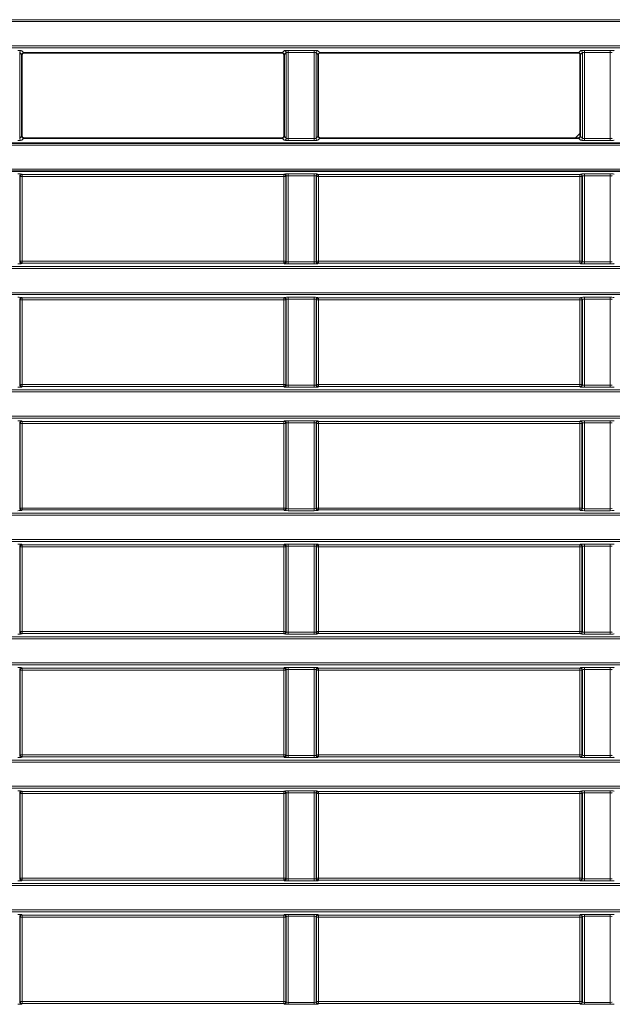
# Model space of a CAD drawing. Header units: millimetres. Extents: x 0 to 1118, y 0 to 864.
# Tile 93 of 256: x 109 to 124, y 461 to 486. Entities that reach past the tile are written whole.
import ezdxf

# ---------------------------------------------------------------- set-up
doc = ezdxf.new("R2010")
doc.units = ezdxf.units.MM

msp = doc.modelspace()

# ---------------------------------------------------------------- linework, layer by layer
at = {"color": 7, "linetype": 'Continuous', "lineweight": 18}
for p, q in [((35.9277, 486.1289), (225.0705, 486.1289)), ((225.0705, 486.079), (35.9277, 486.079)), ((35.9277, 485.4664), (225.0705, 485.4664)), ((225.0705, 485.4164), (35.9277, 485.4164)), ((108.6266, 485.2944), (108.6266, 483.1259)), ((108.6811, 485.2399), (108.6266, 485.2944)), ((108.6765, 485.3444), (108.731, 485.2899)), ((115.2672, 485.2899), (115.3217, 485.3444)), ((115.3716, 485.2944), (115.3171, 485.2399)), ((115.3716, 483.1259), (115.3716, 485.2944)), ((115.4216, 485.3493), (116.0767, 485.3493)), ((115.4216, 485.2994), (115.4216, 485.3493)), ((116.0767, 485.2994), (115.4216, 485.2994)), ((115.4216, 485.2994), (115.4216, 483.1209)), ((116.0767, 485.2994), (116.0767, 485.3493)), ((116.0767, 483.1209), (116.0767, 485.2994)), ((116.1266, 485.2944), (116.1266, 483.1259)), ((116.1811, 485.2399), (116.1266, 485.2944)), ((116.1765, 485.3444), (116.231, 485.2899)), ((122.7672, 485.2899), (122.8217, 485.3444)), ((122.8716, 485.2944), (122.8171, 485.2399)), ((122.8716, 483.1259), (122.8716, 485.2944)), ((122.9216, 485.3493), (123.5767, 485.3493)), ((122.9216, 485.2994), (122.9216, 485.3493)), ((123.5767, 485.2994), (122.9216, 485.2994)), ((122.9216, 485.2994), (122.9216, 483.1209)), ((123.5767, 485.2994), (123.5767, 485.3493)), ((123.5767, 483.1209), (123.5767, 485.2994)), ((139.4721, 482.954), (107.0261, 482.954)), ((108.6266, 483.1259), (108.6811, 483.1804)), ((108.731, 483.1305), (108.6765, 483.076)), ((115.3217, 483.076), (115.2672, 483.1305)), ((115.3171, 483.1804), (115.3716, 483.1259)), ((115.4216, 483.071), (115.4216, 483.1209)), ((115.4216, 483.1209), (116.0767, 483.1209)), ((116.0767, 483.071), (115.4216, 483.071)), ((116.0767, 483.071), (116.0767, 483.1209)), ((116.1266, 483.1259), (116.1811, 483.1804)), ((116.231, 483.1305), (116.1765, 483.076)), ((122.8217, 483.076), (122.7672, 483.1305)), ((122.8171, 483.1804), (122.8716, 483.1259)), ((122.9216, 483.071), (122.9216, 483.1209)), ((122.9216, 483.1209), (123.5767, 483.1209)), ((123.5767, 483.071), (122.9216, 483.071)), ((123.5767, 483.071), (123.5767, 483.1209)), ((107.0261, 482.3414), (139.4721, 482.3414)), ((108.6765, 482.2194), (108.6892, 482.2067)), ((108.6892, 482.2067), (115.309, 482.2067)), ((108.6892, 482.2067), (108.6892, 482.1567)), ((115.309, 482.2067), (115.3217, 482.2194)), ((115.309, 482.1567), (115.309, 482.2067)), ((115.4216, 482.2243), (116.0767, 482.2243)), ((115.4216, 482.1744), (115.4216, 482.2243)), ((116.0767, 482.1744), (116.0767, 482.2243)), ((116.1765, 482.2194), (116.1892, 482.2067)), ((116.1892, 482.2067), (122.809, 482.2067)), ((116.1892, 482.2067), (116.1892, 482.1567)), ((122.809, 482.2067), (122.8217, 482.2194)), ((122.809, 482.1567), (122.809, 482.2067)), ((122.9216, 482.2243), (123.5767, 482.2243)), ((122.9216, 482.1744), (122.9216, 482.2243)), ((123.5767, 482.1744), (123.5767, 482.2243)), ((108.6266, 482.1694), (108.6266, 480.0009)), ((108.6393, 482.1567), (108.6266, 482.1694)), ((108.6393, 480.0136), (108.6393, 482.1567)), ((108.6892, 482.1567), (108.6393, 482.1567)), ((108.6892, 482.1567), (108.6892, 480.0136)), ((115.309, 482.1567), (108.6892, 482.1567)), ((115.3589, 482.1567), (115.309, 482.1567)), ((115.309, 480.0136), (115.309, 482.1567)), ((115.3716, 482.1694), (115.3589, 482.1567)), ((115.3589, 482.1567), (115.3589, 480.0136)), ((115.3716, 480.0009), (115.3716, 482.1694)), ((116.0767, 482.1744), (115.4216, 482.1744)), ((115.4216, 482.1744), (115.4216, 479.9959)), ((116.0767, 479.9959), (116.0767, 482.1744)), ((116.1266, 482.1694), (116.1266, 480.0009)), ((116.1393, 482.1567), (116.1266, 482.1694)), ((116.1393, 480.0136), (116.1393, 482.1567)), ((116.1892, 482.1567), (116.1393, 482.1567)), ((122.809, 482.1567), (116.1892, 482.1567)), ((116.1892, 482.1567), (116.1892, 480.0136)), ((122.8589, 482.1567), (122.809, 482.1567)), ((122.809, 480.0136), (122.809, 482.1567)), ((122.8716, 482.1694), (122.8589, 482.1567)), ((122.8589, 482.1567), (122.8589, 480.0136)), ((122.8716, 480.0009), (122.8716, 482.1694)), ((123.5767, 482.1744), (122.9216, 482.1744)), ((122.9216, 482.1744), (122.9216, 479.9959)), ((123.5767, 479.9959), (123.5767, 482.1744)), ((108.6266, 480.0009), (108.6393, 480.0136)), ((108.6393, 480.0136), (108.6892, 480.0136)), ((108.6892, 479.9637), (108.6765, 479.951)), ((108.6892, 480.0136), (108.6892, 479.9637)), ((108.6892, 480.0136), (115.309, 480.0136)), ((115.309, 479.9637), (108.6892, 479.9637)), ((115.309, 479.9637), (115.309, 480.0136)), ((115.309, 480.0136), (115.3589, 480.0136)), ((115.3217, 479.951), (115.309, 479.9637)), ((115.3589, 480.0136), (115.3716, 480.0009)), ((115.4216, 479.946), (115.4216, 479.9959)), ((115.4216, 479.9959), (116.0767, 479.9959)), ((116.0767, 479.946), (116.0767, 479.9959)), ((116.1266, 480.0009), (116.1393, 480.0136)), ((116.1393, 480.0136), (116.1892, 480.0136)), ((116.1892, 479.9637), (116.1765, 479.951)), ((116.1892, 480.0136), (116.1892, 479.9637)), ((116.1892, 480.0136), (122.809, 480.0136)), ((122.809, 479.9637), (116.1892, 479.9637)), ((122.809, 479.9637), (122.809, 480.0136)), ((122.809, 480.0136), (122.8589, 480.0136)), ((122.8217, 479.951), (122.809, 479.9637)), ((122.8589, 480.0136), (122.8716, 480.0009)), ((122.9216, 479.946), (122.9216, 479.9959)), ((122.9216, 479.9959), (123.5767, 479.9959)), ((123.5767, 479.946), (123.5767, 479.9959)), ((35.9277, 479.8789), (225.0705, 479.8789)), ((225.0705, 479.829), (35.9277, 479.829)), ((116.0767, 479.946), (115.4216, 479.946)), ((123.5767, 479.946), (122.9216, 479.946)), ((35.9277, 479.2164), (225.0705, 479.2164)), ((225.0705, 479.1664), (35.9277, 479.1664)), ((108.6266, 479.0444), (108.6266, 476.8759)), ((108.6393, 479.0317), (108.6266, 479.0444)), ((108.6393, 476.8886), (108.6393, 479.0317)), ((108.6892, 479.0317), (108.6393, 479.0317)), ((108.6765, 479.0944), (108.6892, 479.0817)), ((108.6892, 479.0817), (115.309, 479.0817)), ((108.6892, 479.0817), (108.6892, 479.0317)), ((115.309, 479.0317), (108.6892, 479.0317)), ((108.6892, 479.0317), (108.6892, 476.8886)), ((115.309, 479.0817), (115.3217, 479.0944)), ((115.309, 479.0317), (115.309, 479.0817)), ((115.3589, 479.0317), (115.309, 479.0317)), ((115.309, 476.8886), (115.309, 479.0317)), ((115.3716, 479.0444), (115.3589, 479.0317)), ((115.3589, 479.0317), (115.3589, 476.8886)), ((115.3716, 476.8759), (115.3716, 479.0444)), ((115.4216, 479.0993), (116.0767, 479.0993)), ((115.4216, 479.0494), (115.4216, 479.0993)), ((116.0767, 479.0494), (115.4216, 479.0494)), ((115.4216, 479.0494), (115.4216, 476.8709)), ((116.0767, 479.0494), (116.0767, 479.0993)), ((116.0767, 476.8709), (116.0767, 479.0494)), ((116.1266, 479.0444), (116.1266, 476.8759)), ((116.1393, 479.0317), (116.1266, 479.0444)), ((116.1393, 476.8886), (116.1393, 479.0317)), ((116.1892, 479.0317), (116.1393, 479.0317)), ((116.1765, 479.0944), (116.1892, 479.0817)), ((116.1892, 479.0817), (122.809, 479.0817)), ((116.1892, 479.0817), (116.1892, 479.0317)), ((116.1892, 479.0317), (116.1892, 476.8886)), ((122.809, 479.0317), (116.1892, 479.0317)), ((122.809, 479.0817), (122.8217, 479.0944)), ((122.809, 479.0317), (122.809, 479.0817)), ((122.8589, 479.0317), (122.809, 479.0317)), ((122.809, 476.8886), (122.809, 479.0317)), ((122.8716, 479.0444), (122.8589, 479.0317)), ((122.8589, 479.0317), (122.8589, 476.8886)), ((122.8716, 476.8759), (122.8716, 479.0444)), ((122.9216, 479.0993), (123.5767, 479.0993)), ((122.9216, 479.0494), (122.9216, 479.0993)), ((123.5767, 479.0494), (122.9216, 479.0494)), ((122.9216, 479.0494), (122.9216, 476.8709)), ((123.5767, 479.0494), (123.5767, 479.0993)), ((123.5767, 476.8709), (123.5767, 479.0494)), ((35.9277, 476.7539), (225.0705, 476.7539)), ((108.6266, 476.8759), (108.6393, 476.8886)), ((108.6393, 476.8886), (108.6892, 476.8886)), ((108.6892, 476.8387), (108.6765, 476.826)), ((108.6892, 476.8886), (108.6892, 476.8387)), ((108.6892, 476.8886), (115.309, 476.8886)), ((115.309, 476.8387), (108.6892, 476.8387)), ((115.309, 476.8886), (115.3589, 476.8886)), ((115.309, 476.8387), (115.309, 476.8886)), ((115.3217, 476.826), (115.309, 476.8387)), ((115.3589, 476.8886), (115.3716, 476.8759)), ((115.4216, 476.821), (115.4216, 476.8709)), ((115.4216, 476.8709), (116.0767, 476.8709)), ((116.0767, 476.821), (115.4216, 476.821)), ((116.0767, 476.821), (116.0767, 476.8709)), ((116.1266, 476.8759), (116.1393, 476.8886)), ((116.1393, 476.8886), (116.1892, 476.8886)), ((116.1892, 476.8387), (116.1765, 476.826)), ((116.1892, 476.8886), (116.1892, 476.8387)), ((116.1892, 476.8886), (122.809, 476.8886)), ((122.809, 476.8387), (116.1892, 476.8387)), ((122.809, 476.8387), (122.809, 476.8886)), ((122.809, 476.8886), (122.8589, 476.8886)), ((122.8217, 476.826), (122.809, 476.8387)), ((122.8589, 476.8886), (122.8716, 476.8759)), ((122.9216, 476.821), (122.9216, 476.8709)), ((122.9216, 476.8709), (123.5767, 476.8709)), ((123.5767, 476.821), (122.9216, 476.821)), ((123.5767, 476.821), (123.5767, 476.8709)), ((225.0705, 476.704), (35.9277, 476.704)), ((35.9277, 476.0914), (225.0705, 476.0914)), ((225.0705, 476.0414), (35.9277, 476.0414)), ((108.6765, 475.9694), (108.6892, 475.9567)), ((115.309, 475.9567), (115.3217, 475.9694)), ((115.4216, 475.9743), (116.0767, 475.9743)), ((115.4216, 475.9743), (115.4216, 475.9244)), ((116.0767, 475.9743), (116.0767, 475.9244)), ((116.1765, 475.9694), (116.1892, 475.9567)), ((122.809, 475.9567), (122.8217, 475.9694)), ((122.9216, 475.9743), (123.5767, 475.9743)), ((122.9216, 475.9743), (122.9216, 475.9244)), ((123.5767, 475.9743), (123.5767, 475.9244)), ((108.6266, 475.9194), (108.6266, 473.7509)), ((108.6393, 475.9067), (108.6266, 475.9194)), ((108.6393, 473.7636), (108.6393, 475.9067)), ((108.6892, 475.9067), (108.6393, 475.9067)), ((108.6892, 475.9567), (115.309, 475.9567)), ((108.6892, 475.9567), (108.6892, 475.9067)), ((115.309, 475.9067), (108.6892, 475.9067)), ((108.6892, 475.9067), (108.6892, 473.7636)), ((115.309, 475.9067), (115.309, 475.9567)), ((115.3589, 475.9067), (115.309, 475.9067)), ((115.309, 473.7636), (115.309, 475.9067)), ((115.3716, 475.9194), (115.3589, 475.9067)), ((115.3589, 475.9067), (115.3589, 473.7636)), ((115.3716, 473.7509), (115.3716, 475.9194)), ((116.0767, 475.9244), (115.4216, 475.9244)), ((115.4216, 475.9244), (115.4216, 473.7459)), ((116.0767, 473.7459), (116.0767, 475.9244)), ((116.1266, 475.9194), (116.1266, 473.7509)), ((116.1393, 475.9067), (116.1266, 475.9194)), ((116.1393, 473.7636), (116.1393, 475.9067)), ((116.1892, 475.9067), (116.1393, 475.9067)), ((116.1892, 475.9567), (122.809, 475.9567)), ((116.1892, 475.9567), (116.1892, 475.9067)), ((122.809, 475.9067), (116.1892, 475.9067)), ((116.1892, 475.9067), (116.1892, 473.7636)), ((122.809, 475.9067), (122.809, 475.9567)), ((122.8589, 475.9067), (122.809, 475.9067)), ((122.809, 473.7636), (122.809, 475.9067)), ((122.8716, 475.9194), (122.8589, 475.9067)), ((122.8589, 475.9067), (122.8589, 473.7636)), ((122.8716, 473.7509), (122.8716, 475.9194)), ((123.5767, 475.9244), (122.9216, 475.9244)), ((122.9216, 475.9244), (122.9216, 473.7459)), ((123.5767, 473.7459), (123.5767, 475.9244)), ((108.6266, 473.7509), (108.6393, 473.7636)), ((108.6393, 473.7636), (108.6892, 473.7636)), ((108.6892, 473.7636), (108.6892, 473.7137)), ((108.6892, 473.7636), (115.309, 473.7636)), ((115.309, 473.7137), (115.309, 473.7636)), ((115.309, 473.7636), (115.3589, 473.7636)), ((115.3589, 473.7636), (115.3716, 473.7509)), ((115.4216, 473.7459), (115.4216, 473.696)), ((115.4216, 473.7459), (116.0767, 473.7459)), ((116.0767, 473.7459), (116.0767, 473.696)), ((116.1266, 473.7509), (116.1393, 473.7636)), ((116.1393, 473.7636), (116.1892, 473.7636)), ((116.1892, 473.7636), (116.1892, 473.7137)), ((116.1892, 473.7636), (122.809, 473.7636)), ((122.809, 473.7137), (122.809, 473.7636)), ((122.809, 473.7636), (122.8589, 473.7636)), ((122.8589, 473.7636), (122.8716, 473.7509)), ((122.9216, 473.7459), (122.9216, 473.696)), ((122.9216, 473.7459), (123.5767, 473.7459)), ((123.5767, 473.7459), (123.5767, 473.696)), ((35.9277, 473.6289), (225.0705, 473.6289)), ((225.0705, 473.579), (35.9277, 473.579)), ((108.6892, 473.7137), (108.6765, 473.701)), ((115.309, 473.7137), (108.6892, 473.7137)), ((115.3217, 473.701), (115.309, 473.7137)), ((116.0767, 473.696), (115.4216, 473.696)), ((116.1892, 473.7137), (116.1765, 473.701)), ((122.809, 473.7137), (116.1892, 473.7137)), ((122.8217, 473.701), (122.809, 473.7137)), ((123.5767, 473.696), (122.9216, 473.696)), ((35.9277, 472.9664), (225.0705, 472.9664)), ((225.0705, 472.9164), (35.9277, 472.9164)), ((108.6266, 472.7944), (108.6266, 470.6259)), ((108.6393, 472.7817), (108.6266, 472.7944)), ((108.6393, 470.6386), (108.6393, 472.7817)), ((108.6892, 472.7817), (108.6393, 472.7817)), ((108.6765, 472.8444), (108.6892, 472.8317)), ((108.6892, 472.8317), (115.309, 472.8317)), ((108.6892, 472.8317), (108.6892, 472.7817)), ((115.309, 472.7817), (108.6892, 472.7817)), ((108.6892, 472.7817), (108.6892, 470.6386)), ((115.309, 472.8317), (115.3217, 472.8444)), ((115.309, 472.7817), (115.309, 472.8317)), ((115.3589, 472.7817), (115.309, 472.7817)), ((115.309, 470.6386), (115.309, 472.7817)), ((115.3716, 472.7944), (115.3589, 472.7817)), ((115.3589, 472.7817), (115.3589, 470.6386)), ((115.3716, 470.6259), (115.3716, 472.7944)), ((115.4216, 472.8493), (116.0767, 472.8493)), ((115.4216, 472.7994), (115.4216, 472.8493)), ((116.0767, 472.7994), (115.4216, 472.7994)), ((115.4216, 472.7994), (115.4216, 470.6209)), ((116.0767, 472.7994), (116.0767, 472.8493)), ((116.0767, 470.6209), (116.0767, 472.7994)), ((116.1266, 472.7944), (116.1266, 470.6259)), ((116.1393, 472.7817), (116.1266, 472.7944)), ((116.1393, 470.6386), (116.1393, 472.7817)), ((116.1892, 472.7817), (116.1393, 472.7817)), ((116.1765, 472.8444), (116.1892, 472.8317)), ((116.1892, 472.8317), (122.809, 472.8317)), ((116.1892, 472.8317), (116.1892, 472.7817)), ((116.1892, 472.7817), (116.1892, 470.6386)), ((122.809, 472.7817), (116.1892, 472.7817)), ((122.809, 472.8317), (122.8217, 472.8444)), ((122.809, 472.7817), (122.809, 472.8317)), ((122.8589, 472.7817), (122.809, 472.7817)), ((122.809, 470.6386), (122.809, 472.7817)), ((122.8716, 472.7944), (122.8589, 472.7817)), ((122.8589, 472.7817), (122.8589, 470.6386)), ((122.8716, 470.6259), (122.8716, 472.7944)), ((122.9216, 472.8493), (123.5767, 472.8493)), ((122.9216, 472.7994), (122.9216, 472.8493)), ((123.5767, 472.7994), (122.9216, 472.7994)), ((122.9216, 472.7994), (122.9216, 470.6209)), ((123.5767, 472.7994), (123.5767, 472.8493)), ((123.5767, 470.6209), (123.5767, 472.7994)), ((35.9277, 470.5039), (225.0705, 470.5039)), ((108.6266, 470.6259), (108.6393, 470.6386)), ((108.6393, 470.6386), (108.6892, 470.6386)), ((108.6892, 470.5887), (108.6765, 470.576)), ((108.6892, 470.6386), (108.6892, 470.5887)), ((108.6892, 470.6386), (115.309, 470.6386)), ((115.309, 470.5887), (108.6892, 470.5887)), ((115.309, 470.5887), (115.309, 470.6386)), ((115.309, 470.6386), (115.3589, 470.6386)), ((115.3217, 470.576), (115.309, 470.5887)), ((115.3589, 470.6386), (115.3716, 470.6259)), ((115.4216, 470.571), (115.4216, 470.6209)), ((115.4216, 470.6209), (116.0767, 470.6209)), ((116.0767, 470.571), (115.4216, 470.571)), ((116.0767, 470.571), (116.0767, 470.6209)), ((116.1266, 470.6259), (116.1393, 470.6386)), ((116.1393, 470.6386), (116.1892, 470.6386)), ((116.1892, 470.5887), (116.1765, 470.576)), ((116.1892, 470.6386), (116.1892, 470.5887)), ((116.1892, 470.6386), (122.809, 470.6386)), ((122.809, 470.5887), (116.1892, 470.5887)), ((122.809, 470.5887), (122.809, 470.6386)), ((122.809, 470.6386), (122.8589, 470.6386)), ((122.8217, 470.576), (122.809, 470.5887)), ((122.8589, 470.6386), (122.8716, 470.6259)), ((122.9216, 470.571), (122.9216, 470.6209)), ((122.9216, 470.6209), (123.5767, 470.6209)), ((123.5767, 470.571), (122.9216, 470.571)), ((123.5767, 470.571), (123.5767, 470.6209)), ((225.0705, 470.454), (35.9277, 470.454)), ((35.9277, 469.8414), (225.0705, 469.8414)), ((225.0705, 469.7914), (35.9277, 469.7914)), ((108.6266, 469.6694), (108.6266, 467.5009)), ((108.6393, 469.6567), (108.6266, 469.6694)), ((108.6393, 467.5136), (108.6393, 469.6567)), ((108.6892, 469.6567), (108.6393, 469.6567)), ((108.6765, 469.7194), (108.6892, 469.7067)), ((108.6892, 469.7067), (115.309, 469.7067)), ((108.6892, 469.7067), (108.6892, 469.6567)), ((108.6892, 469.6567), (108.6892, 467.5136)), ((115.309, 469.6567), (108.6892, 469.6567)), ((115.309, 469.7067), (115.3217, 469.7194)), ((115.309, 469.6567), (115.309, 469.7067)), ((115.3589, 469.6567), (115.309, 469.6567)), ((115.309, 467.5136), (115.309, 469.6567)), ((115.3716, 469.6694), (115.3589, 469.6567)), ((115.3589, 469.6567), (115.3589, 467.5136)), ((115.3716, 467.5009), (115.3716, 469.6694)), ((115.4216, 469.7243), (116.0767, 469.7243)), ((115.4216, 469.7243), (115.4216, 469.6744)), ((116.0767, 469.6744), (115.4216, 469.6744)), ((115.4216, 469.6744), (115.4216, 467.4959)), ((116.0767, 469.7243), (116.0767, 469.6744)), ((116.0767, 467.4959), (116.0767, 469.6744)), ((116.1266, 469.6694), (116.1266, 467.5009)), ((116.1393, 469.6567), (116.1266, 469.6694)), ((116.1393, 467.5136), (116.1393, 469.6567)), ((116.1892, 469.6567), (116.1393, 469.6567)), ((116.1765, 469.7194), (116.1892, 469.7067)), ((116.1892, 469.7067), (122.809, 469.7067)), ((116.1892, 469.7067), (116.1892, 469.6567)), ((122.809, 469.6567), (116.1892, 469.6567)), ((116.1892, 469.6567), (116.1892, 467.5136)), ((122.809, 469.7067), (122.8217, 469.7194)), ((122.809, 469.6567), (122.809, 469.7067)), ((122.8589, 469.6567), (122.809, 469.6567)), ((122.809, 467.5136), (122.809, 469.6567)), ((122.8716, 469.6694), (122.8589, 469.6567)), ((122.8589, 469.6567), (122.8589, 467.5136)), ((122.8716, 467.5009), (122.8716, 469.6694)), ((122.9216, 469.7243), (123.5767, 469.7243)), ((122.9216, 469.6744), (122.9216, 469.7243)), ((123.5767, 469.6744), (122.9216, 469.6744)), ((122.9216, 469.6744), (122.9216, 467.4959)), ((123.5767, 469.6744), (123.5767, 469.7243)), ((123.5767, 467.4959), (123.5767, 469.6744)), ((108.6266, 467.5009), (108.6393, 467.5136)), ((108.6393, 467.5136), (108.6892, 467.5136)), ((108.6892, 467.5136), (108.6892, 467.4637)), ((108.6892, 467.5136), (115.309, 467.5136)), ((115.309, 467.5136), (115.3589, 467.5136)), ((115.309, 467.4637), (115.309, 467.5136)), ((115.3589, 467.5136), (115.3716, 467.5009)), ((115.4216, 467.4959), (115.4216, 467.446)), ((115.4216, 467.4959), (116.0767, 467.4959)), ((116.0767, 467.4959), (116.0767, 467.446)), ((116.1266, 467.5009), (116.1393, 467.5136)), ((116.1393, 467.5136), (116.1892, 467.5136)), ((116.1892, 467.5136), (116.1892, 467.4637)), ((116.1892, 467.5136), (122.809, 467.5136)), ((122.809, 467.4637), (122.809, 467.5136)), ((122.809, 467.5136), (122.8589, 467.5136)), ((122.8589, 467.5136), (122.8716, 467.5009)), ((122.9216, 467.446), (122.9216, 467.4959)), ((122.9216, 467.4959), (123.5767, 467.4959)), ((123.5767, 467.446), (123.5767, 467.4959)), ((35.9277, 467.3789), (225.0705, 467.3789)), ((225.0705, 467.329), (35.9277, 467.329)), ((108.6892, 467.4637), (108.6765, 467.451)), ((115.309, 467.4637), (108.6892, 467.4637)), ((115.3217, 467.451), (115.309, 467.4637)), ((116.0767, 467.446), (115.4216, 467.446)), ((116.1892, 467.4637), (116.1765, 467.451)), ((122.809, 467.4637), (116.1892, 467.4637)), ((122.8217, 467.451), (122.809, 467.4637)), ((123.5767, 467.446), (122.9216, 467.446)), ((35.9277, 466.7164), (225.0705, 466.7164)), ((225.0705, 466.6664), (35.9277, 466.6664)), ((108.6266, 466.5444), (108.6266, 464.3759)), ((108.6393, 466.5317), (108.6266, 466.5444)), ((108.6393, 464.3886), (108.6393, 466.5317)), ((108.6892, 466.5317), (108.6393, 466.5317)), ((108.6765, 466.5944), (108.6892, 466.5817)), ((108.6892, 466.5817), (115.309, 466.5817)), ((108.6892, 466.5817), (108.6892, 466.5317)), ((115.309, 466.5317), (108.6892, 466.5317)), ((108.6892, 466.5317), (108.6892, 464.3886)), ((115.309, 466.5817), (115.3217, 466.5944)), ((115.309, 466.5317), (115.309, 466.5817)), ((115.3589, 466.5317), (115.309, 466.5317)), ((115.309, 464.3886), (115.309, 466.5317)), ((115.3716, 466.5444), (115.3589, 466.5317)), ((115.3589, 466.5317), (115.3589, 464.3886)), ((115.3716, 464.3759), (115.3716, 466.5444)), ((115.4216, 466.5993), (116.0767, 466.5993)), ((115.4216, 466.5993), (115.4216, 466.5494)), ((116.0767, 466.5494), (115.4216, 466.5494)), ((115.4216, 466.5494), (115.4216, 464.3709)), ((116.0767, 466.5993), (116.0767, 466.5494)), ((116.0767, 464.3709), (116.0767, 466.5494)), ((116.1266, 466.5444), (116.1266, 464.3759)), ((116.1393, 466.5317), (116.1266, 466.5444)), ((116.1393, 464.3886), (116.1393, 466.5317)), ((116.1892, 466.5317), (116.1393, 466.5317)), ((116.1765, 466.5944), (116.1892, 466.5817)), ((116.1892, 466.5817), (122.809, 466.5817)), ((116.1892, 466.5817), (116.1892, 466.5317)), ((116.1892, 466.5317), (116.1892, 464.3886)), ((122.809, 466.5317), (116.1892, 466.5317)), ((122.809, 466.5817), (122.8217, 466.5944)), ((122.809, 466.5317), (122.809, 466.5817)), ((122.8589, 466.5317), (122.809, 466.5317)), ((122.809, 464.3886), (122.809, 466.5317)), ((122.8716, 466.5444), (122.8589, 466.5317)), ((122.8589, 466.5317), (122.8589, 464.3886)), ((122.8716, 464.3759), (122.8716, 466.5444)), ((122.9216, 466.5993), (123.5767, 466.5993)), ((122.9216, 466.5494), (122.9216, 466.5993)), ((123.5767, 466.5494), (122.9216, 466.5494)), ((122.9216, 466.5494), (122.9216, 464.3709)), ((123.5767, 466.5494), (123.5767, 466.5993)), ((123.5767, 464.3709), (123.5767, 466.5494)), ((35.9277, 464.2539), (225.0705, 464.2539)), ((108.6266, 464.3759), (108.6393, 464.3886)), ((108.6393, 464.3886), (108.6892, 464.3886)), ((108.6892, 464.3387), (108.6765, 464.326)), ((108.6892, 464.3886), (108.6892, 464.3387)), ((108.6892, 464.3886), (115.309, 464.3886)), ((115.309, 464.3387), (108.6892, 464.3387)), ((115.309, 464.3387), (115.309, 464.3886)), ((115.309, 464.3886), (115.3589, 464.3886)), ((115.3217, 464.326), (115.309, 464.3387)), ((115.3589, 464.3886), (115.3716, 464.3759)), ((115.4216, 464.3709), (115.4216, 464.321)), ((115.4216, 464.3709), (116.0767, 464.3709)), ((116.0767, 464.321), (115.4216, 464.321)), ((116.0767, 464.3709), (116.0767, 464.321)), ((116.1266, 464.3759), (116.1393, 464.3886)), ((116.1393, 464.3886), (116.1892, 464.3886)), ((116.1892, 464.3387), (116.1765, 464.326)), ((116.1892, 464.3886), (116.1892, 464.3387)), ((116.1892, 464.3886), (122.809, 464.3886)), ((122.809, 464.3387), (116.1892, 464.3387)), ((122.809, 464.3387), (122.809, 464.3886)), ((122.809, 464.3886), (122.8589, 464.3886)), ((122.8217, 464.326), (122.809, 464.3387)), ((122.8589, 464.3886), (122.8716, 464.3759)), ((122.9216, 464.321), (122.9216, 464.3709)), ((122.9216, 464.3709), (123.5767, 464.3709)), ((123.5767, 464.321), (122.9216, 464.321)), ((123.5767, 464.321), (123.5767, 464.3709)), ((225.0705, 464.204), (35.9277, 464.204)), ((35.9277, 463.5914), (225.0705, 463.5914)), ((225.0705, 463.5414), (35.9277, 463.5414)), ((108.6266, 463.4194), (108.6266, 461.2509)), ((108.6393, 463.4067), (108.6266, 463.4194)), ((108.6393, 461.2636), (108.6393, 463.4067)), ((108.6892, 463.4067), (108.6393, 463.4067)), ((108.6765, 463.4694), (108.6892, 463.4567)), ((108.6892, 463.4567), (115.309, 463.4567)), ((108.6892, 463.4567), (108.6892, 463.4067)), ((115.309, 463.4067), (108.6892, 463.4067)), ((108.6892, 463.4067), (108.6892, 461.2636)), ((115.309, 463.4567), (115.3217, 463.4694)), ((115.309, 463.4067), (115.309, 463.4567)), ((115.3589, 463.4067), (115.309, 463.4067)), ((115.309, 461.2636), (115.309, 463.4067)), ((115.3716, 463.4194), (115.3589, 463.4067)), ((115.3589, 463.4067), (115.3589, 461.2636)), ((115.3716, 461.2509), (115.3716, 463.4194)), ((115.4216, 463.4743), (116.0767, 463.4743)), ((115.4216, 463.4244), (115.4216, 463.4743)), ((116.0767, 463.4244), (115.4216, 463.4244)), ((115.4216, 463.4244), (115.4216, 461.2459)), ((116.0767, 463.4244), (116.0767, 463.4743)), ((116.0767, 461.2459), (116.0767, 463.4244)), ((116.1266, 463.4194), (116.1266, 461.2509)), ((116.1393, 463.4067), (116.1266, 463.4194)), ((116.1393, 461.2636), (116.1393, 463.4067)), ((116.1892, 463.4067), (116.1393, 463.4067)), ((116.1765, 463.4694), (116.1892, 463.4567)), ((116.1892, 463.4567), (122.809, 463.4567)), ((116.1892, 463.4567), (116.1892, 463.4067)), ((122.809, 463.4067), (116.1892, 463.4067)), ((116.1892, 463.4067), (116.1892, 461.2636)), ((122.809, 463.4567), (122.8217, 463.4694)), ((122.809, 463.4067), (122.809, 463.4567)), ((122.8589, 463.4067), (122.809, 463.4067)), ((122.809, 461.2636), (122.809, 463.4067)), ((122.8716, 463.4194), (122.8589, 463.4067)), ((122.8589, 463.4067), (122.8589, 461.2636)), ((122.8716, 461.2509), (122.8716, 463.4194)), ((122.9216, 463.4743), (123.5767, 463.4743)), ((122.9216, 463.4244), (122.9216, 463.4743)), ((123.5767, 463.4244), (122.9216, 463.4244)), ((122.9216, 463.4244), (122.9216, 461.2459)), ((123.5767, 463.4244), (123.5767, 463.4743)), ((123.5767, 461.2459), (123.5767, 463.4244)), ((108.6266, 461.2509), (108.6393, 461.2636)), ((108.6393, 461.2636), (108.6892, 461.2636)), ((108.6892, 461.2636), (108.6892, 461.2137)), ((108.6892, 461.2636), (115.309, 461.2636)), ((115.309, 461.2137), (115.309, 461.2636)), ((115.309, 461.2636), (115.3589, 461.2636)), ((115.3589, 461.2636), (115.3716, 461.2509)), ((116.1266, 461.2509), (116.1393, 461.2636)), ((116.1393, 461.2636), (116.1892, 461.2636)), ((116.1892, 461.2636), (116.1892, 461.2137)), ((116.1892, 461.2636), (122.809, 461.2636)), ((122.809, 461.2636), (122.8589, 461.2636)), ((122.809, 461.2137), (122.809, 461.2636)), ((122.8589, 461.2636), (122.8716, 461.2509)), ((108.6892, 461.2137), (108.6765, 461.201)), ((115.309, 461.2137), (108.6892, 461.2137)), ((115.3217, 461.201), (115.309, 461.2137)), ((115.4216, 461.196), (115.4216, 461.2459)), ((115.4216, 461.2459), (116.0767, 461.2459)), ((116.0767, 461.196), (115.4216, 461.196)), ((116.0767, 461.196), (116.0767, 461.2459)), ((116.1892, 461.2137), (116.1765, 461.201)), ((122.809, 461.2137), (116.1892, 461.2137)), ((122.8217, 461.201), (122.809, 461.2137)), ((122.9216, 461.196), (122.9216, 461.2459)), ((122.9216, 461.2459), (123.5767, 461.2459)), ((123.5767, 461.196), (122.9216, 461.196)), ((123.5767, 461.196), (123.5767, 461.2459))]:
    msp.add_line(p, q, dxfattribs=at)
at = {"color": 7, "linetype": 'Continuous', "lineweight": 35}
for p, q in [((108.6811, 485.2399), (108.6811, 483.1804)), ((108.731, 485.2899), (115.2672, 485.2899)), ((115.3171, 483.1804), (115.3171, 485.2399)), ((116.1811, 485.2399), (116.1811, 483.1804)), ((116.231, 485.2899), (122.7672, 485.2899)), ((122.8116, 483.2514), (122.8116, 485.2627)), ((122.8171, 483.1804), (122.8171, 485.2399)), ((122.8116, 483.2514), (122.6907, 483.1305)), ((107.0612, 483.0039), (139.4371, 483.0039)), ((108.731, 483.1305), (115.2672, 483.1305)), ((116.231, 483.1305), (122.7672, 483.1305)), ((139.4371, 482.2914), (107.0612, 482.2914))]:
    msp.add_line(p, q, dxfattribs=at)
at = {"color": 7, "linetype": 'Continuous', "lineweight": 18}
for centre, start, end in [((108.6767, 485.2943), 90.1836, 179.8164), ((115.3215, 485.2943), 0.1836, 89.8164), ((116.1767, 485.2943), 90.1836, 179.8164), ((122.8215, 485.2943), 0.1836, 89.8164), ((108.6767, 483.1261), 180.1836, 269.8164), ((115.3215, 483.1261), 270.1836, 359.8164), ((116.1767, 483.1261), 180.1836, 269.8164), ((122.8215, 483.1261), 270.1836, 359.8164), ((108.6767, 482.1693), 90.1836, 179.8164), ((108.6894, 482.1566), 90.1836, 179.8164), ((115.3088, 482.1566), 0.1836, 89.8164), ((115.3215, 482.1693), 0.1836, 89.8164), ((116.1767, 482.1693), 90.1836, 179.8164), ((116.1894, 482.1566), 90.1836, 179.8164), ((122.8088, 482.1566), 0.1836, 89.8164), ((122.8215, 482.1693), 0.1836, 89.8164), ((108.6767, 480.0011), 180.1836, 269.8164), ((108.6894, 480.0138), 180.1836, 269.8164), ((115.3088, 480.0138), 270.1836, 359.8164), ((115.3215, 480.0011), 270.1836, 359.8164), ((116.1767, 480.0011), 180.1836, 269.8164), ((116.1894, 480.0138), 180.1836, 269.8164), ((122.8088, 480.0138), 270.1836, 359.8164), ((122.8215, 480.0011), 270.1836, 359.8164), ((108.6767, 479.0443), 90.1836, 179.8164), ((108.6894, 479.0316), 90.1836, 179.8164), ((115.3088, 479.0316), 0.1836, 89.8164), ((115.3215, 479.0443), 0.1836, 89.8164), ((116.1767, 479.0443), 90.1836, 179.8164), ((116.1894, 479.0316), 90.1836, 179.8164), ((122.8088, 479.0316), 0.1836, 89.8164), ((122.8215, 479.0443), 0.1836, 89.8164), ((108.6767, 476.8761), 180.1836, 269.8164), ((108.6894, 476.8888), 180.1836, 269.8164), ((115.3088, 476.8888), 270.1836, 359.8164), ((115.3215, 476.8761), 270.1836, 359.8164), ((116.1767, 476.8761), 180.1836, 269.8164), ((116.1894, 476.8888), 180.1836, 269.8164), ((122.8088, 476.8888), 270.1836, 359.8164), ((122.8215, 476.8761), 270.1836, 359.8164), ((108.6767, 475.9193), 90.1836, 179.8164), ((115.3215, 475.9193), 0.1836, 89.8164), ((116.1767, 475.9193), 90.1836, 179.8164), ((122.8215, 475.9193), 0.1836, 89.8164), ((108.6894, 475.9066), 90.1836, 179.8164), ((115.3088, 475.9066), 0.1836, 89.8164), ((116.1894, 475.9066), 90.1836, 179.8164), ((122.8088, 475.9066), 0.1836, 89.8164), ((108.6767, 473.7511), 180.1836, 269.8164), ((108.6894, 473.7638), 180.1836, 269.8164), ((115.3088, 473.7638), 270.1836, 359.8164), ((115.3215, 473.7511), 270.1836, 359.8164), ((116.1767, 473.7511), 180.1836, 269.8164), ((116.1894, 473.7638), 180.1836, 269.8164), ((122.8088, 473.7638), 270.1836, 359.8164), ((122.8215, 473.7511), 270.1836, 359.8164), ((108.6767, 472.7943), 90.1836, 179.8164), ((108.6894, 472.7816), 90.1836, 179.8164), ((115.3088, 472.7816), 0.1836, 89.8164), ((115.3215, 472.7943), 0.1836, 89.8164), ((116.1767, 472.7943), 90.1836, 179.8164), ((116.1894, 472.7816), 90.1836, 179.8164), ((122.8088, 472.7816), 0.1836, 89.8164), ((122.8215, 472.7943), 0.1836, 89.8164), ((108.6767, 470.6261), 180.1836, 269.8164), ((108.6894, 470.6388), 180.1836, 269.8164), ((115.3088, 470.6388), 270.1836, 359.8164), ((115.3215, 470.6261), 270.1836, 359.8164), ((116.1767, 470.6261), 180.1836, 269.8164), ((116.1894, 470.6388), 180.1836, 269.8164), ((122.8088, 470.6388), 270.1836, 359.8164), ((122.8215, 470.6261), 270.1836, 359.8164), ((108.6767, 469.6693), 90.1836, 179.8164), ((108.6894, 469.6566), 90.1836, 179.8164), ((115.3088, 469.6566), 0.1836, 89.8164), ((115.3215, 469.6693), 0.1836, 89.8164), ((116.1767, 469.6693), 90.1836, 179.8164), ((116.1894, 469.6566), 90.1836, 179.8164), ((122.8088, 469.6566), 0.1836, 89.8164), ((122.8215, 469.6693), 0.1836, 89.8164), ((108.6767, 467.5011), 180.1836, 269.8164), ((108.6894, 467.5138), 180.1836, 269.8164), ((115.3088, 467.5138), 270.1836, 359.8164), ((115.3215, 467.5011), 270.1836, 359.8164), ((116.1767, 467.5011), 180.1836, 269.8164), ((116.1894, 467.5138), 180.1836, 269.8164), ((122.8088, 467.5138), 270.1836, 359.8164), ((122.8215, 467.5011), 270.1836, 359.8164), ((108.6767, 466.5443), 90.1836, 179.8164), ((108.6894, 466.5316), 90.1836, 179.8164), ((115.3088, 466.5316), 0.1836, 89.8164), ((115.3215, 466.5443), 0.1836, 89.8164), ((116.1767, 466.5443), 90.1836, 179.8164), ((116.1894, 466.5316), 90.1836, 179.8164), ((122.8088, 466.5316), 0.1836, 89.8164), ((122.8215, 466.5443), 0.1836, 89.8164), ((108.6767, 464.3761), 180.1836, 269.8164), ((108.6894, 464.3888), 180.1836, 269.8164), ((115.3088, 464.3888), 270.1836, 359.8164), ((115.3215, 464.3761), 270.1836, 359.8164), ((116.1767, 464.3761), 180.1836, 269.8164), ((116.1894, 464.3888), 180.1836, 269.8164), ((122.8088, 464.3888), 270.1836, 359.8164), ((122.8215, 464.3761), 270.1836, 359.8164), ((108.6767, 463.4193), 90.1836, 179.8164), ((108.6894, 463.4066), 90.1836, 179.8164), ((115.3088, 463.4066), 0.1836, 89.8164), ((115.3215, 463.4193), 0.1836, 89.8164), ((116.1767, 463.4193), 90.1836, 179.8164), ((116.1894, 463.4066), 90.1836, 179.8164), ((122.8088, 463.4066), 0.1836, 89.8164), ((122.8215, 463.4193), 0.1836, 89.8164), ((108.6894, 461.2638), 180.1836, 269.8164), ((115.3088, 461.2638), 270.1836, 359.8164), ((116.1894, 461.2638), 180.1836, 269.8164), ((122.8088, 461.2638), 270.1836, 359.8164), ((108.6767, 461.2511), 180.1836, 269.8164), ((115.3215, 461.2511), 270.1836, 359.8164), ((116.1767, 461.2511), 180.1836, 269.8164), ((122.8215, 461.2511), 270.1836, 359.8164)]:
    msp.add_arc(centre, 0.0501, start, end, dxfattribs=at)
for centre, major_axis, ratio, start_param, end_param in [((108.5767, 485.3441), (0.1, 0), 0.0524078, 0.0523599, 1.5707963), ((115.4216, 485.3441), (0.1, 0), 0.0524078, 1.5707963, 3.0892328), ((115.4216, 485.2942), (0.05, 0), 0.1048156, 1.5707963, 3.0892328), ((116.0767, 485.3441), (0.1, 0), 0.0524078, 0.0523599, 1.5707963), ((116.0767, 485.2942), (0.05, 0), 0.1048156, 0.0523599, 1.5707963), ((122.9216, 485.3441), (0.1, 0), 0.0524078, 1.5707963, 3.0892328), ((122.9216, 485.2942), (0.05, 0), 0.1048156, 1.5707963, 3.0892328), ((123.5767, 485.3441), (0.1, 0), 0.0524078, 0.0523599, 1.5707963), ((123.5767, 485.2942), (0.05, 0), 0.1048156, 0.0523599, 1.5707963), ((108.5767, 483.0762), (0.1, 0), 0.0524078, 4.712389, 6.2308254), ((115.4216, 483.0762), (0.1, 0), 0.0524078, 3.1939525, 4.712389), ((115.4216, 483.1262), (0.05, 0), 0.1048156, 3.1939525, 4.712389), ((116.0767, 483.1262), (0.05, 0), 0.1048156, 4.712389, 6.2308254), ((116.0767, 483.0762), (0.1, 0), 0.0524078, 4.712389, 6.2308254), ((122.9216, 483.0762), (0.1, 0), 0.0524078, 3.1939525, 4.712389), ((122.9216, 483.1262), (0.05, 0), 0.1048156, 3.1939525, 4.712389), ((123.5767, 483.1262), (0.05, 0), 0.1048156, 4.712389, 6.2308254), ((123.5767, 483.0762), (0.1, 0), 0.0524078, 4.712389, 6.2308254), ((108.5767, 482.2191), (0.1, 0), 0.0524078, 0.0523599, 1.5707963), ((115.4216, 482.2191), (0.1, 0), 0.0524078, 1.5707963, 3.0892328), ((116.0767, 482.2191), (0.1, 0), 0.0524078, 0.0523599, 1.5707963), ((122.9216, 482.2191), (0.1, 0), 0.0524078, 1.5707963, 3.0892328), ((123.5767, 482.2191), (0.1, 0), 0.0524078, 0.0523599, 1.5707963), ((115.4216, 482.1692), (0.05, 0), 0.1048156, 1.5707963, 3.0892328), ((116.0767, 482.1692), (0.05, 0), 0.1048156, 0.0523599, 1.5707963), ((122.9216, 482.1692), (0.05, 0), 0.1048156, 1.5707963, 3.0892328), ((123.5767, 482.1692), (0.05, 0), 0.1048156, 0.0523599, 1.5707963), ((115.4216, 480.0012), (0.05, 0), 0.1048156, 3.1939525, 4.712389), ((116.0767, 480.0012), (0.05, 0), 0.1048156, 4.712389, 6.2308254), ((122.9216, 480.0012), (0.05, 0), 0.1048156, 3.1939525, 4.712389), ((123.5767, 480.0012), (0.05, 0), 0.1048156, 4.712389, 6.2308254), ((108.5767, 479.9512), (0.1, 0), 0.0524078, 4.712389, 6.2308254), ((115.4216, 479.9512), (0.1, 0), 0.0524078, 3.1939525, 4.712389), ((116.0767, 479.9512), (0.1, 0), 0.0524078, 4.712389, 6.2308254), ((122.9216, 479.9512), (0.1, 0), 0.0524078, 3.1939525, 4.712389), ((123.5767, 479.9512), (0.1, 0), 0.0524078, 4.712389, 6.2308254), ((108.5767, 479.0941), (0.1, 0), 0.0524078, 0.0523599, 1.5707963), ((115.4216, 479.0941), (0.1, 0), 0.0524078, 1.5707963, 3.0892328), ((115.4216, 479.0442), (0.05, 0), 0.1048156, 1.5707963, 3.0892328), ((116.0767, 479.0941), (0.1, 0), 0.0524078, 0.0523599, 1.5707963), ((116.0767, 479.0442), (0.05, 0), 0.1048156, 0.0523599, 1.5707963), ((122.9216, 479.0941), (0.1, 0), 0.0524078, 1.5707963, 3.0892328), ((122.9216, 479.0442), (0.05, 0), 0.1048156, 1.5707963, 3.0892328), ((123.5767, 479.0941), (0.1, 0), 0.0524078, 0.0523599, 1.5707963), ((123.5767, 479.0442), (0.05, 0), 0.1048156, 0.0523599, 1.5707963), ((108.5767, 476.8262), (0.1, 0), 0.0524078, 4.712389, 6.2308254), ((115.4216, 476.8262), (0.1, 0), 0.0524078, 3.1939525, 4.712389), ((115.4216, 476.8762), (0.05, 0), 0.1048156, 3.1939525, 4.712389), ((116.0767, 476.8762), (0.05, 0), 0.1048156, 4.712389, 6.2308254), ((116.0767, 476.8262), (0.1, 0), 0.0524078, 4.712389, 6.2308254), ((122.9216, 476.8262), (0.1, 0), 0.0524078, 3.1939525, 4.712389), ((122.9216, 476.8762), (0.05, 0), 0.1048156, 3.1939525, 4.712389), ((123.5767, 476.8762), (0.05, 0), 0.1048156, 4.712389, 6.2308254), ((123.5767, 476.8262), (0.1, 0), 0.0524078, 4.712389, 6.2308254), ((108.5767, 475.9691), (0.1, 0), 0.0524078, 0.0523599, 1.5707963), ((115.4216, 475.9691), (0.1, 0), 0.0524078, 1.5707963, 3.0892328), ((116.0767, 475.9691), (0.1, 0), 0.0524078, 0.0523599, 1.5707963), ((122.9216, 475.9691), (0.1, 0), 0.0524078, 1.5707963, 3.0892328), ((123.5767, 475.9691), (0.1, 0), 0.0524078, 0.0523599, 1.5707963), ((115.4216, 475.9192), (0.05, 0), 0.1048156, 1.5707963, 3.0892328), ((116.0767, 475.9192), (0.05, 0), 0.1048156, 0.0523599, 1.5707963), ((122.9216, 475.9192), (0.05, 0), 0.1048156, 1.5707963, 3.0892328), ((123.5767, 475.9192), (0.05, 0), 0.1048156, 0.0523599, 1.5707963), ((115.4216, 473.7512), (0.05, 0), 0.1048156, 3.1939525, 4.712389), ((116.0767, 473.7512), (0.05, 0), 0.1048156, 4.712389, 6.2308254), ((122.9216, 473.7512), (0.05, 0), 0.1048156, 3.1939525, 4.712389), ((123.5767, 473.7512), (0.05, 0), 0.1048156, 4.712389, 6.2308254), ((108.5767, 473.7012), (0.1, 0), 0.0524078, 4.712389, 6.2308254), ((115.4216, 473.7012), (0.1, 0), 0.0524078, 3.1939525, 4.712389), ((116.0767, 473.7012), (0.1, 0), 0.0524078, 4.712389, 6.2308254), ((122.9216, 473.7012), (0.1, 0), 0.0524078, 3.1939525, 4.712389), ((123.5767, 473.7012), (0.1, 0), 0.0524078, 4.712389, 6.2308254), ((108.5767, 472.8441), (0.1, 0), 0.0524078, 0.0523599, 1.5707963), ((115.4216, 472.8441), (0.1, 0), 0.0524078, 1.5707963, 3.0892328), ((115.4216, 472.7942), (0.05, 0), 0.1048156, 1.5707963, 3.0892328), ((116.0767, 472.8441), (0.1, 0), 0.0524078, 0.0523599, 1.5707963), ((116.0767, 472.7942), (0.05, 0), 0.1048156, 0.0523599, 1.5707963), ((122.9216, 472.8441), (0.1, 0), 0.0524078, 1.5707963, 3.0892328), ((122.9216, 472.7942), (0.05, 0), 0.1048156, 1.5707963, 3.0892328), ((123.5767, 472.8441), (0.1, 0), 0.0524078, 0.0523599, 1.5707963), ((123.5767, 472.7942), (0.05, 0), 0.1048156, 0.0523599, 1.5707963), ((108.5767, 470.5762), (0.1, 0), 0.0524078, 4.712389, 6.2308254), ((115.4216, 470.5762), (0.1, 0), 0.0524078, 3.1939525, 4.712389), ((115.4216, 470.6262), (0.05, 0), 0.1048156, 3.1939525, 4.712389), ((116.0767, 470.6262), (0.05, 0), 0.1048156, 4.712389, 6.2308254), ((116.0767, 470.5762), (0.1, 0), 0.0524078, 4.712389, 6.2308254), ((122.9216, 470.5762), (0.1, 0), 0.0524078, 3.1939525, 4.712389), ((122.9216, 470.6262), (0.05, 0), 0.1048156, 3.1939525, 4.712389), ((123.5767, 470.6262), (0.05, 0), 0.1048156, 4.712389, 6.2308254), ((123.5767, 470.5762), (0.1, 0), 0.0524078, 4.712389, 6.2308254), ((108.5767, 469.7191), (0.1, 0), 0.0524078, 0.0523599, 1.5707963), ((115.4216, 469.7191), (0.1, 0), 0.0524078, 1.5707963, 3.0892328), ((115.4216, 469.6692), (0.05, 0), 0.1048156, 1.5707963, 3.0892328), ((116.0767, 469.7191), (0.1, 0), 0.0524078, 0.0523599, 1.5707963), ((116.0767, 469.6692), (0.05, 0), 0.1048156, 0.0523599, 1.5707963), ((122.9216, 469.7191), (0.1, 0), 0.0524078, 1.5707963, 3.0892328), ((122.9216, 469.6692), (0.05, 0), 0.1048156, 1.5707963, 3.0892328), ((123.5767, 469.7191), (0.1, 0), 0.0524078, 0.0523599, 1.5707963), ((123.5767, 469.6692), (0.05, 0), 0.1048156, 0.0523599, 1.5707963), ((115.4216, 467.5012), (0.05, 0), 0.1048156, 3.1939525, 4.712389), ((116.0767, 467.5012), (0.05, 0), 0.1048156, 4.712389, 6.2308254), ((122.9216, 467.5012), (0.05, 0), 0.1048156, 3.1939525, 4.712389), ((123.5767, 467.5012), (0.05, 0), 0.1048156, 4.712389, 6.2308254), ((108.5767, 467.4512), (0.1, 0), 0.0524078, 4.712389, 6.2308254), ((115.4216, 467.4512), (0.1, 0), 0.0524078, 3.1939525, 4.712389), ((116.0767, 467.4512), (0.1, 0), 0.0524078, 4.712389, 6.2308254), ((122.9216, 467.4512), (0.1, 0), 0.0524078, 3.1939525, 4.712389), ((123.5767, 467.4512), (0.1, 0), 0.0524078, 4.712389, 6.2308254), ((108.5767, 466.5941), (0.1, 0), 0.0524078, 0.0523599, 1.5707963), ((115.4216, 466.5941), (0.1, 0), 0.0524078, 1.5707963, 3.0892328), ((115.4216, 466.5442), (0.05, 0), 0.1048156, 1.5707963, 3.0892328), ((116.0767, 466.5941), (0.1, 0), 0.0524078, 0.0523599, 1.5707963), ((116.0767, 466.5442), (0.05, 0), 0.1048156, 0.0523599, 1.5707963), ((122.9216, 466.5941), (0.1, 0), 0.0524078, 1.5707963, 3.0892328), ((122.9216, 466.5442), (0.05, 0), 0.1048156, 1.5707963, 3.0892328), ((123.5767, 466.5941), (0.1, 0), 0.0524078, 0.0523599, 1.5707963), ((123.5767, 466.5442), (0.05, 0), 0.1048156, 0.0523599, 1.5707963), ((108.5767, 464.3262), (0.1, 0), 0.0524078, 4.712389, 6.2308254), ((115.4216, 464.3262), (0.1, 0), 0.0524078, 3.1939525, 4.712389), ((115.4216, 464.3762), (0.05, 0), 0.1048156, 3.1939525, 4.712389), ((116.0767, 464.3762), (0.05, 0), 0.1048156, 4.712389, 6.2308254), ((116.0767, 464.3262), (0.1, 0), 0.0524078, 4.712389, 6.2308254), ((122.9216, 464.3262), (0.1, 0), 0.0524078, 3.1939525, 4.712389), ((122.9216, 464.3762), (0.05, 0), 0.1048156, 3.1939525, 4.712389), ((123.5767, 464.3762), (0.05, 0), 0.1048156, 4.712389, 6.2308254), ((123.5767, 464.3262), (0.1, 0), 0.0524078, 4.712389, 6.2308254), ((108.5767, 463.4691), (0.1, 0), 0.0524078, 0.0523599, 1.5707963), ((115.4216, 463.4691), (0.1, 0), 0.0524078, 1.5707963, 3.0892328), ((115.4216, 463.4192), (0.05, 0), 0.1048156, 1.5707963, 3.0892328), ((116.0767, 463.4691), (0.1, 0), 0.0524078, 0.0523599, 1.5707963), ((116.0767, 463.4192), (0.05, 0), 0.1048156, 0.0523599, 1.5707963), ((122.9216, 463.4691), (0.1, 0), 0.0524078, 1.5707963, 3.0892328), ((122.9216, 463.4192), (0.05, 0), 0.1048156, 1.5707963, 3.0892328), ((123.5767, 463.4691), (0.1, 0), 0.0524078, 0.0523599, 1.5707963), ((123.5767, 463.4192), (0.05, 0), 0.1048156, 0.0523599, 1.5707963), ((108.5767, 461.2012), (0.1, 0), 0.0524078, 4.712389, 6.2308254), ((115.4216, 461.2012), (0.1, 0), 0.0524078, 3.1939525, 4.712389), ((115.4216, 461.2512), (0.05, 0), 0.1048156, 3.1939525, 4.712389), ((116.0767, 461.2512), (0.05, 0), 0.1048156, 4.712389, 6.2308254), ((116.0767, 461.2012), (0.1, 0), 0.0524078, 4.712389, 6.2308254), ((122.9216, 461.2012), (0.1, 0), 0.0524078, 3.1939525, 4.712389), ((122.9216, 461.2512), (0.05, 0), 0.1048156, 3.1939525, 4.712389), ((123.5767, 461.2512), (0.05, 0), 0.1048156, 4.712389, 6.2308254), ((123.5767, 461.2012), (0.1, 0), 0.0524078, 4.712389, 6.2308254)]:
    msp.add_ellipse(centre, major_axis=major_axis, ratio=ratio, start_param=start_param, end_param=end_param, dxfattribs=at)
at = {"color": 7, "linetype": 'Continuous', "lineweight": 35}
for centre, major_axis, start_param, end_param in [((108.7312, 485.2398), (0.0355, -0.0355), 2.357564, 3.9256213), ((115.267, 485.2398), (0.0355, 0.0355), 5.4991567, 7.0672139), ((116.2312, 485.2398), (0.0355, -0.0355), 2.357564, 3.9256213), ((122.767, 485.2398), (0.0355, 0.0355), 5.4991567, 7.0672139), ((108.7312, 483.1805), (0.0355, 0.0355), 2.357564, 3.9256213), ((115.267, 483.1805), (0.0355, -0.0355), 5.4991567, 7.0672139), ((116.2312, 483.1805), (0.0355, 0.0355), 2.357564, 3.9256213), ((122.767, 483.1805), (0.0355, -0.0355), 5.4991567, 7.0672139)]:
    msp.add_ellipse(centre, major_axis=major_axis, ratio=0.9972647, start_param=start_param, end_param=end_param, dxfattribs=at)

doc.saveas('drawing.dxf')
